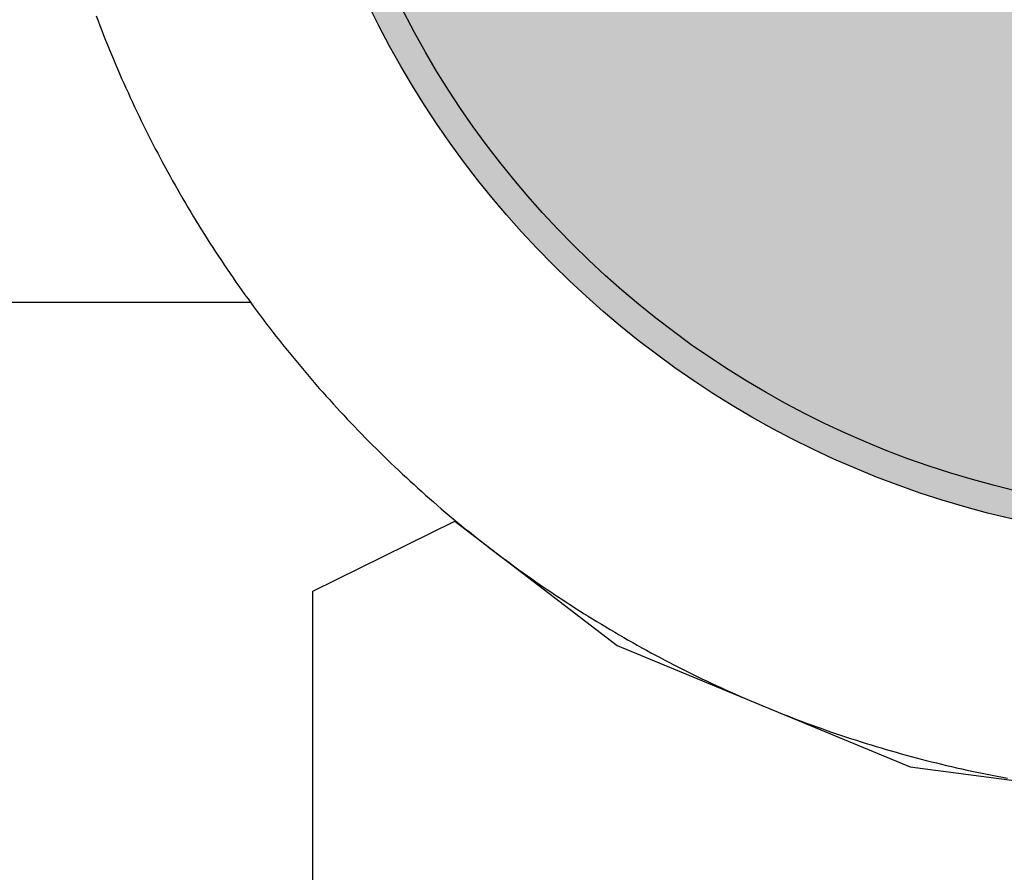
# Model space of a CAD drawing. Header units: millimetres. Extents: x -1.5 to 11.1, y -3 to 5.
# Tile 244 of 256: x 0.4575 to 0.4922, y 3.3199 to 3.35. Entities that reach past the tile are written whole.
import ezdxf

# ---------------------------------------------------------------- set-up
doc = ezdxf.new("R2010")
doc.units = ezdxf.units.MM
doc.header["$MEASUREMENT"] = 0
for name, color, linetype, true_color in [('BottomLayer', 5, 'Continuous', 0x0000ff), ('BottomSolder', 6, 'Continuous', 0xff00ff), ('Metal_2', 7, 'Continuous', 0x7f0000), ('Metal_3', 7, 'Continuous', 0x3f7f00), ('TopLayer', 1, 'Continuous', 0xff0000), ('TopSolder', 7, 'Continuous', 0x7f007f)]:
    doc.layers.add(name, color=color, linetype=linetype, true_color=true_color)

# ---------------------------------------------------------------- blocks, each defined once
blk = doc.blocks.new('H______V_D____3_P___100MIL_6')
at = {"layer": 'BottomLayer', "true_color": 0x0000ff}
h = blk.add_hatch(color=5, dxfattribs=at)
edge = h.paths.add_edge_path(flags=0)
edge.add_arc((0.05, -0.1), 0.0325, 0, 360)
at = {"layer": 'BottomSolder', "true_color": 0xff00ff}
h = blk.add_hatch(color=6, dxfattribs=at)
edge = h.paths.add_edge_path(flags=0)
edge.add_arc((0.05, -0.1), 0.0335, 0, 360)
at = {"layer": 'Metal_2', "true_color": 0x7f0000}
h = blk.add_hatch(color=16, dxfattribs=at)
edge = h.paths.add_edge_path(flags=0)
edge.add_arc((0.05, -0.1), 0.0325, 0, 360)
at = {"layer": 'Metal_3', "true_color": 0x3f7f00}
h = blk.add_hatch(color=76, dxfattribs=at)
edge = h.paths.add_edge_path(flags=0)
edge.add_arc((0.05, -0.1), 0.0325, 0, 360)
at = {"layer": 'TopLayer', "true_color": 0xff0000}
h = blk.add_hatch(color=1, dxfattribs=at)
edge = h.paths.add_edge_path(flags=0)
edge.add_arc((0.05, -0.1), 0.0325, 0, 360)
at = {"layer": 'TopSolder', "true_color": 0x7f007f}
h = blk.add_hatch(color=216, dxfattribs=at)
edge = h.paths.add_edge_path(flags=0)
edge.add_arc((0.05, -0.1), 0.0335, 0, 360)
at = {"layer": 'BottomLayer', "color": 5, "true_color": 0x0000ff}
blk.add_circle((0.05, -0.1), 0.0325, dxfattribs=at)
at = {"layer": 'BottomSolder', "color": 6, "true_color": 0xff00ff}
blk.add_circle((0.05, -0.1), 0.0335, dxfattribs=at)
at = {"layer": 'Metal_2', "color": 16, "true_color": 0x7f0000}
blk.add_circle((0.05, -0.1), 0.0325, dxfattribs=at)
at = {"layer": 'Metal_3', "color": 76, "true_color": 0x3f7f00}
blk.add_circle((0.05, -0.1), 0.0325, dxfattribs=at)
at = {"layer": 'TopLayer', "color": 1, "true_color": 0xff0000}
blk.add_circle((0.05, -0.1), 0.0325, dxfattribs=at)
at = {"layer": 'TopSolder', "color": 216, "true_color": 0x7f007f}
blk.add_circle((0.05, -0.1), 0.0335, dxfattribs=at)

msp = doc.modelspace()

# ---------------------------------------------------------------- linework, layer by layer
at = {"layer": 'BottomLayer'}
for p, q in [((0.467843, 3.329803), (0.472843, 3.332268)), ((0.472843, 3.332268), (0.478567, 3.327876)), ((0.467843, 3.315), (0.467843, 3.329803)), ((0.478567, 3.327876), (0.488905, 3.323594)), ((0.488905, 3.323594), (0.5, 3.322133))]:
    msp.add_line(p, q, dxfattribs=at)
at = {"layer": 'Metal_2'}
for p, q in [((0.460197, 3.350101), (0.460262, 3.349929)), ((0.460262, 3.349929), (0.460327, 3.349758)), ((0.460327, 3.349758), (0.460393, 3.349587)), ((0.460393, 3.349587), (0.46046, 3.349416)), ((0.46046, 3.349416), (0.460528, 3.349246)), ((0.460528, 3.349246), (0.460596, 3.349075)), ((0.460596, 3.349075), (0.460665, 3.348905)), ((0.460665, 3.348905), (0.460735, 3.348736)), ((0.460735, 3.348736), (0.460805, 3.348567)), ((0.460805, 3.348567), (0.460877, 3.348398)), ((0.460877, 3.348398), (0.460949, 3.348229)), ((0.460949, 3.348229), (0.461021, 3.348061)), ((0.461021, 3.348061), (0.461095, 3.347893)), ((0.461095, 3.347893), (0.461169, 3.347725)), ((0.461169, 3.347725), (0.461244, 3.347557)), ((0.461244, 3.347557), (0.46132, 3.34739)), ((0.46132, 3.34739), (0.461396, 3.347224)), ((0.461396, 3.347224), (0.461473, 3.347057)), ((0.461473, 3.347057), (0.461551, 3.346891)), ((0.461551, 3.346891), (0.461629, 3.346725)), ((0.461629, 3.346725), (0.461709, 3.34656)), ((0.461709, 3.34656), (0.461789, 3.346395)), ((0.461789, 3.346395), (0.461869, 3.34623)), ((0.461869, 3.34623), (0.461951, 3.346066)), ((0.461951, 3.346066), (0.462033, 3.345902)), ((0.462033, 3.345902), (0.462115, 3.345738)), ((0.462115, 3.345738), (0.462199, 3.345575)), ((0.462199, 3.345575), (0.462283, 3.345412)), ((0.462283, 3.345412), (0.462368, 3.345249)), ((0.462368, 3.345249), (0.462454, 3.345087)), ((0.462454, 3.345087), (0.46254, 3.344925)), ((0.46254, 3.344925), (0.462627, 3.344764)), ((0.462627, 3.344764), (0.462714, 3.344603)), ((0.462714, 3.344603), (0.462803, 3.344442)), ((0.462803, 3.344442), (0.462892, 3.344282)), ((0.462892, 3.344282), (0.462982, 3.344122)), ((0.462982, 3.344122), (0.463072, 3.343962)), ((0.463072, 3.343962), (0.463163, 3.343803)), ((0.463163, 3.343803), (0.463255, 3.343644)), ((0.463255, 3.343644), (0.463348, 3.343486)), ((0.463348, 3.343486), (0.463441, 3.343328)), ((0.463441, 3.343328), (0.463535, 3.34317)), ((0.463535, 3.34317), (0.463629, 3.343013)), ((0.463629, 3.343013), (0.463724, 3.342856)), ((0.463724, 3.342856), (0.46382, 3.3427)), ((0.46382, 3.3427), (0.463917, 3.342544)), ((0.463917, 3.342544), (0.464014, 3.342389)), ((0.464014, 3.342389), (0.464112, 3.342233)), ((0.464112, 3.342233), (0.464211, 3.342079)), ((0.464211, 3.342079), (0.46431, 3.341925)), ((0.46431, 3.341925), (0.46441, 3.341771)), ((0.46441, 3.341771), (0.46451, 3.341617)), ((0.46451, 3.341617), (0.464612, 3.341464)), ((0.464612, 3.341464), (0.464713, 3.341312)), ((0.464713, 3.341312), (0.464816, 3.34116)), ((0.464816, 3.34116), (0.464919, 3.341008)), ((0.464919, 3.341008), (0.465023, 3.340857)), ((0.465023, 3.340857), (0.465128, 3.340707)), ((0.465128, 3.340707), (0.465233, 3.340556)), ((0.465233, 3.340556), (0.465338, 3.340406)), ((0.465338, 3.340406), (0.465445, 3.340257)), ((0.465445, 3.340257), (0.465552, 3.340108)), ((0.465552, 3.340108), (0.46566, 3.33996)), ((0.46566, 3.33996), (0.465768, 3.339812)), ((0.465768, 3.339812), (0.465877, 3.339664)), ((0.465877, 3.339664), (0.465987, 3.339517)), ((0.465987, 3.339517), (0.466097, 3.339371)), ((0.466097, 3.339371), (0.466208, 3.339225)), ((0.466208, 3.339225), (0.46632, 3.339079)), ((0.46632, 3.339079), (0.466432, 3.338934)), ((0.466432, 3.338934), (0.466544, 3.338789)), ((0.466544, 3.338789), (0.466658, 3.338645)), ((0.466658, 3.338645), (0.466772, 3.338502)), ((0.466772, 3.338502), (0.466887, 3.338359)), ((0.466887, 3.338359), (0.467002, 3.338216)), ((0.467002, 3.338216), (0.467118, 3.338074)), ((0.467118, 3.338074), (0.467234, 3.337932)), ((0.467234, 3.337932), (0.467351, 3.337791)), ((0.467351, 3.337791), (0.467469, 3.33765)), ((0.467469, 3.33765), (0.467587, 3.33751)), ((0.467587, 3.33751), (0.467706, 3.337371)), ((0.467706, 3.337371), (0.467826, 3.337231)), ((0.467826, 3.337231), (0.467946, 3.337093)), ((0.467946, 3.337093), (0.468067, 3.336955)), ((0.468067, 3.336955), (0.468188, 3.336817)), ((0.468188, 3.336817), (0.46831, 3.33668)), ((0.46831, 3.33668), (0.468432, 3.336544)), ((0.468432, 3.336544), (0.468556, 3.336408)), ((0.468556, 3.336408), (0.468679, 3.336272)), ((0.468679, 3.336272), (0.468804, 3.336137)), ((0.468804, 3.336137), (0.468928, 3.336003)), ((0.468928, 3.336003), (0.469054, 3.335869)), ((0.469054, 3.335869), (0.46918, 3.335736)), ((0.46918, 3.335736), (0.469306, 3.335603)), ((0.469306, 3.335603), (0.469434, 3.335471)), ((0.469434, 3.335471), (0.469561, 3.335339)), ((0.469561, 3.335339), (0.469689, 3.335208)), ((0.469689, 3.335208), (0.469818, 3.335078)), ((0.469818, 3.335078), (0.469948, 3.334948)), ((0.469948, 3.334948), (0.470078, 3.334818)), ((0.470078, 3.334818), (0.470208, 3.33469)), ((0.470208, 3.33469), (0.470339, 3.334561)), ((0.470339, 3.334561), (0.470471, 3.334434)), ((0.470471, 3.334434), (0.470603, 3.334306)), ((0.470603, 3.334306), (0.470736, 3.33418)), ((0.470736, 3.33418), (0.470869, 3.334054)), ((0.470869, 3.334054), (0.471003, 3.333928)), ((0.471003, 3.333928), (0.471137, 3.333804)), ((0.471137, 3.333804), (0.471272, 3.333679)), ((0.471272, 3.333679), (0.471408, 3.333556)), ((0.471408, 3.333556), (0.471544, 3.333433)), ((0.471544, 3.333433), (0.47168, 3.33331)), ((0.47168, 3.33331), (0.471817, 3.333188)), ((0.471817, 3.333188), (0.471955, 3.333067)), ((0.471955, 3.333067), (0.472093, 3.332946)), ((0.472093, 3.332946), (0.472231, 3.332826)), ((0.472231, 3.332826), (0.47237, 3.332707)), ((0.47237, 3.332707), (0.47251, 3.332588)), ((0.47251, 3.332588), (0.47265, 3.332469)), ((0.47265, 3.332469), (0.472791, 3.332352)), ((0.472791, 3.332352), (0.472932, 3.332234)), ((0.472932, 3.332234), (0.473074, 3.332118)), ((0.473074, 3.332118), (0.473216, 3.332002)), ((0.473216, 3.332002), (0.473358, 3.331887)), ((0.473358, 3.331887), (0.473502, 3.331772)), ((0.473502, 3.331772), (0.473645, 3.331658)), ((0.473645, 3.331658), (0.473789, 3.331545)), ((0.473789, 3.331545), (0.473934, 3.331432)), ((0.473934, 3.331432), (0.474079, 3.33132)), ((0.474079, 3.33132), (0.474225, 3.331208)), ((0.474225, 3.331208), (0.474371, 3.331097)), ((0.474371, 3.331097), (0.474517, 3.330987)), ((0.474517, 3.330987), (0.474664, 3.330877)), ((0.474664, 3.330877), (0.474812, 3.330768)), ((0.474812, 3.330768), (0.47496, 3.33066)), ((0.47496, 3.33066), (0.475108, 3.330552)), ((0.475108, 3.330552), (0.475257, 3.330445)), ((0.475257, 3.330445), (0.475406, 3.330339)), ((0.475406, 3.330339), (0.475556, 3.330233)), ((0.475556, 3.330233), (0.475706, 3.330128)), ((0.475706, 3.330128), (0.475857, 3.330023)), ((0.475857, 3.330023), (0.476008, 3.329919)), ((0.476008, 3.329919), (0.47616, 3.329816)), ((0.47616, 3.329816), (0.476312, 3.329713)), ((0.476312, 3.329713), (0.476464, 3.329612)), ((0.476464, 3.329612), (0.476617, 3.32951)), ((0.476617, 3.32951), (0.476771, 3.32941)), ((0.476771, 3.32941), (0.476924, 3.32931)), ((0.476924, 3.32931), (0.477079, 3.329211)), ((0.477079, 3.329211), (0.477233, 3.329112)), ((0.477233, 3.329112), (0.477388, 3.329014)), ((0.477388, 3.329014), (0.477544, 3.328917)), ((0.477544, 3.328917), (0.4777, 3.32882)), ((0.4777, 3.32882), (0.477856, 3.328724)), ((0.477856, 3.328724), (0.478013, 3.328629)), ((0.478013, 3.328629), (0.47817, 3.328535)), ((0.47817, 3.328535), (0.478328, 3.328441)), ((0.478328, 3.328441), (0.478486, 3.328348)), ((0.478486, 3.328348), (0.478644, 3.328255)), ((0.478644, 3.328255), (0.478803, 3.328163)), ((0.478803, 3.328163), (0.478962, 3.328072)), ((0.478962, 3.328072), (0.479121, 3.327982)), ((0.479121, 3.327982), (0.479282, 3.327892)), ((0.479282, 3.327892), (0.479442, 3.327803)), ((0.479442, 3.327803), (0.479602, 3.327714)), ((0.479602, 3.327714), (0.479764, 3.327627)), ((0.479764, 3.327627), (0.479925, 3.32754)), ((0.479925, 3.32754), (0.480087, 3.327454)), ((0.480087, 3.327454), (0.480249, 3.327368)), ((0.480249, 3.327368), (0.480412, 3.327283)), ((0.480412, 3.327283), (0.480575, 3.327199)), ((0.480575, 3.327199), (0.480738, 3.327116)), ((0.480738, 3.327116), (0.480902, 3.327033)), ((0.480902, 3.327033), (0.481066, 3.326951)), ((0.481066, 3.326951), (0.48123, 3.326869)), ((0.48123, 3.326869), (0.481395, 3.326789)), ((0.481395, 3.326789), (0.48156, 3.326709)), ((0.48156, 3.326709), (0.481725, 3.32663)), ((0.481725, 3.32663), (0.481891, 3.326551)), ((0.481891, 3.326551), (0.482057, 3.326473)), ((0.482057, 3.326473), (0.482224, 3.326396)), ((0.482224, 3.326396), (0.48239, 3.32632)), ((0.48239, 3.32632), (0.482557, 3.326244)), ((0.482557, 3.326244), (0.482725, 3.326169)), ((0.482725, 3.326169), (0.482893, 3.326095)), ((0.482893, 3.326095), (0.483061, 3.326022)), ((0.483061, 3.326022), (0.483229, 3.325949)), ((0.483229, 3.325949), (0.483397, 3.325877)), ((0.483397, 3.325877), (0.483567, 3.325806)), ((0.483567, 3.325806), (0.483736, 3.325735)), ((0.483736, 3.325735), (0.483905, 3.325665)), ((0.483905, 3.325665), (0.484075, 3.325596)), ((0.484075, 3.325596), (0.484245, 3.325528)), ((0.484245, 3.325528), (0.484416, 3.32546)), ((0.484416, 3.32546), (0.484587, 3.325393)), ((0.484587, 3.325393), (0.484758, 3.325327)), ((0.484758, 3.325327), (0.484929, 3.325262)), ((0.484929, 3.325262), (0.485101, 3.325197)), ((0.485101, 3.325197), (0.485273, 3.325133)), ((0.485273, 3.325133), (0.485445, 3.32507)), ((0.485445, 3.32507), (0.485617, 3.325007)), ((0.485617, 3.325007), (0.48579, 3.324946)), ((0.48579, 3.324946), (0.485963, 3.324885)), ((0.485963, 3.324885), (0.486136, 3.324825)), ((0.486136, 3.324825), (0.48631, 3.324765)), ((0.48631, 3.324765), (0.486484, 3.324707)), ((0.486484, 3.324707), (0.486658, 3.324649)), ((0.486658, 3.324649), (0.486832, 3.324591)), ((0.486832, 3.324591), (0.487006, 3.324535)), ((0.487006, 3.324535), (0.487181, 3.324479)), ((0.487181, 3.324479), (0.487356, 3.324424)), ((0.487356, 3.324424), (0.487531, 3.32437)), ((0.487531, 3.32437), (0.487707, 3.324317)), ((0.487707, 3.324317), (0.487882, 3.324264)), ((0.487882, 3.324264), (0.488058, 3.324212)), ((0.488058, 3.324212), (0.488234, 3.324161)), ((0.488234, 3.324161), (0.488411, 3.324111)), ((0.488411, 3.324111), (0.488587, 3.324061)), ((0.488587, 3.324061), (0.488764, 3.324012)), ((0.488764, 3.324012), (0.488941, 3.323964)), ((0.488941, 3.323964), (0.489118, 3.323917)), ((0.489118, 3.323917), (0.489296, 3.32387)), ((0.489296, 3.32387), (0.489473, 3.323824)), ((0.489473, 3.323824), (0.489651, 3.323779)), ((0.489651, 3.323779), (0.489829, 3.323735)), ((0.489829, 3.323735), (0.490007, 3.323691)), ((0.490007, 3.323691), (0.490185, 3.323649)), ((0.490185, 3.323649), (0.490364, 3.323607)), ((0.490364, 3.323607), (0.490543, 3.323565)), ((0.490543, 3.323565), (0.490722, 3.323525)), ((0.490722, 3.323525), (0.490901, 3.323485)), ((0.490901, 3.323485), (0.49108, 3.323447)), ((0.49108, 3.323447), (0.491259, 3.323408)), ((0.491259, 3.323408), (0.491439, 3.323371)), ((0.491439, 3.323371), (0.491619, 3.323335)), ((0.491619, 3.323335), (0.491799, 3.323299)), ((0.491799, 3.323299), (0.491978, 3.323264)), ((0.491978, 3.323264), (0.492159, 3.32323)), ((0.492159, 3.32323), (0.492339, 3.323196))]:
    msp.add_line(p, q, dxfattribs=at)
at = {"layer": 'Metal_3'}
for p, q in [((0.460197, 3.350101), (0.460262, 3.349929)), ((0.460262, 3.349929), (0.460327, 3.349758)), ((0.460327, 3.349758), (0.460393, 3.349587)), ((0.460393, 3.349587), (0.46046, 3.349416)), ((0.46046, 3.349416), (0.460528, 3.349246)), ((0.460528, 3.349246), (0.460596, 3.349075)), ((0.460596, 3.349075), (0.460665, 3.348905)), ((0.460665, 3.348905), (0.460735, 3.348736)), ((0.460735, 3.348736), (0.460805, 3.348567)), ((0.460805, 3.348567), (0.460877, 3.348398)), ((0.460877, 3.348398), (0.460949, 3.348229)), ((0.460949, 3.348229), (0.461021, 3.348061)), ((0.461021, 3.348061), (0.461095, 3.347893)), ((0.461095, 3.347893), (0.461169, 3.347725)), ((0.461169, 3.347725), (0.461244, 3.347557)), ((0.461244, 3.347557), (0.46132, 3.34739)), ((0.46132, 3.34739), (0.461396, 3.347224)), ((0.461396, 3.347224), (0.461473, 3.347057)), ((0.461473, 3.347057), (0.461551, 3.346891)), ((0.461551, 3.346891), (0.461629, 3.346725)), ((0.461629, 3.346725), (0.461709, 3.34656)), ((0.461709, 3.34656), (0.461789, 3.346395)), ((0.461789, 3.346395), (0.461869, 3.34623)), ((0.461869, 3.34623), (0.461951, 3.346066)), ((0.461951, 3.346066), (0.462033, 3.345902)), ((0.462033, 3.345902), (0.462115, 3.345738)), ((0.462115, 3.345738), (0.462199, 3.345575)), ((0.462199, 3.345575), (0.462283, 3.345412)), ((0.462283, 3.345412), (0.462368, 3.345249)), ((0.462368, 3.345249), (0.462454, 3.345087)), ((0.462454, 3.345087), (0.46254, 3.344925)), ((0.46254, 3.344925), (0.462627, 3.344764)), ((0.462627, 3.344764), (0.462714, 3.344603)), ((0.462714, 3.344603), (0.462803, 3.344442)), ((0.462803, 3.344442), (0.462892, 3.344282)), ((0.462892, 3.344282), (0.462982, 3.344122)), ((0.462982, 3.344122), (0.463072, 3.343962)), ((0.463072, 3.343962), (0.463163, 3.343803)), ((0.463163, 3.343803), (0.463255, 3.343644)), ((0.463255, 3.343644), (0.463348, 3.343486)), ((0.463348, 3.343486), (0.463441, 3.343328)), ((0.463441, 3.343328), (0.463535, 3.34317)), ((0.463535, 3.34317), (0.463629, 3.343013)), ((0.463629, 3.343013), (0.463724, 3.342856)), ((0.463724, 3.342856), (0.46382, 3.3427)), ((0.46382, 3.3427), (0.463917, 3.342544)), ((0.463917, 3.342544), (0.464014, 3.342389)), ((0.464014, 3.342389), (0.464112, 3.342233)), ((0.464112, 3.342233), (0.464211, 3.342079)), ((0.464211, 3.342079), (0.46431, 3.341925)), ((0.46431, 3.341925), (0.46441, 3.341771)), ((0.46441, 3.341771), (0.46451, 3.341617)), ((0.46451, 3.341617), (0.464612, 3.341464)), ((0.464612, 3.341464), (0.464713, 3.341312)), ((0.464713, 3.341312), (0.464816, 3.34116)), ((0.464816, 3.34116), (0.464919, 3.341008)), ((0.464919, 3.341008), (0.465023, 3.340857)), ((0.465023, 3.340857), (0.465128, 3.340707)), ((0.465128, 3.340707), (0.465233, 3.340556)), ((0.465233, 3.340556), (0.465338, 3.340406)), ((0.465338, 3.340406), (0.465445, 3.340257)), ((0.465445, 3.340257), (0.465552, 3.340108)), ((0.465552, 3.340108), (0.46566, 3.33996)), ((0.46566, 3.33996), (0.465768, 3.339812)), ((0.465768, 3.339812), (0.465877, 3.339664)), ((0.465877, 3.339664), (0.465987, 3.339517)), ((0.465987, 3.339517), (0.466097, 3.339371)), ((0.466097, 3.339371), (0.466208, 3.339225)), ((0.466208, 3.339225), (0.46632, 3.339079)), ((0.46632, 3.339079), (0.466432, 3.338934)), ((0.466432, 3.338934), (0.466544, 3.338789)), ((0.466544, 3.338789), (0.466658, 3.338645)), ((0.466658, 3.338645), (0.466772, 3.338502)), ((0.466772, 3.338502), (0.466887, 3.338359)), ((0.466887, 3.338359), (0.467002, 3.338216)), ((0.467002, 3.338216), (0.467118, 3.338074)), ((0.467118, 3.338074), (0.467234, 3.337932)), ((0.467234, 3.337932), (0.467351, 3.337791)), ((0.467351, 3.337791), (0.467469, 3.33765)), ((0.467469, 3.33765), (0.467587, 3.33751)), ((0.467587, 3.33751), (0.467706, 3.337371)), ((0.467706, 3.337371), (0.467826, 3.337231)), ((0.467826, 3.337231), (0.467946, 3.337093)), ((0.467946, 3.337093), (0.468067, 3.336955)), ((0.468067, 3.336955), (0.468188, 3.336817)), ((0.468188, 3.336817), (0.46831, 3.33668)), ((0.46831, 3.33668), (0.468432, 3.336544)), ((0.468432, 3.336544), (0.468556, 3.336408)), ((0.468556, 3.336408), (0.468679, 3.336272)), ((0.468679, 3.336272), (0.468804, 3.336137)), ((0.468804, 3.336137), (0.468928, 3.336003)), ((0.468928, 3.336003), (0.469054, 3.335869)), ((0.469054, 3.335869), (0.46918, 3.335736)), ((0.46918, 3.335736), (0.469306, 3.335603)), ((0.469306, 3.335603), (0.469434, 3.335471)), ((0.469434, 3.335471), (0.469561, 3.335339)), ((0.469561, 3.335339), (0.469689, 3.335208)), ((0.469689, 3.335208), (0.469818, 3.335078)), ((0.469818, 3.335078), (0.469948, 3.334948)), ((0.469948, 3.334948), (0.470078, 3.334818)), ((0.470078, 3.334818), (0.470208, 3.33469)), ((0.470208, 3.33469), (0.470339, 3.334561)), ((0.470339, 3.334561), (0.470471, 3.334434)), ((0.470471, 3.334434), (0.470603, 3.334306)), ((0.470603, 3.334306), (0.470736, 3.33418)), ((0.470736, 3.33418), (0.470869, 3.334054)), ((0.470869, 3.334054), (0.471003, 3.333928)), ((0.471003, 3.333928), (0.471137, 3.333804)), ((0.471137, 3.333804), (0.471272, 3.333679)), ((0.471272, 3.333679), (0.471408, 3.333556)), ((0.471408, 3.333556), (0.471544, 3.333433)), ((0.471544, 3.333433), (0.47168, 3.33331)), ((0.47168, 3.33331), (0.471817, 3.333188)), ((0.471817, 3.333188), (0.471955, 3.333067)), ((0.471955, 3.333067), (0.472093, 3.332946)), ((0.472093, 3.332946), (0.472231, 3.332826)), ((0.472231, 3.332826), (0.47237, 3.332707)), ((0.47237, 3.332707), (0.47251, 3.332588)), ((0.47251, 3.332588), (0.47265, 3.332469)), ((0.47265, 3.332469), (0.472791, 3.332352)), ((0.472791, 3.332352), (0.472932, 3.332234)), ((0.472932, 3.332234), (0.473074, 3.332118)), ((0.473074, 3.332118), (0.473216, 3.332002)), ((0.473216, 3.332002), (0.473358, 3.331887)), ((0.473358, 3.331887), (0.473502, 3.331772)), ((0.473502, 3.331772), (0.473645, 3.331658)), ((0.473645, 3.331658), (0.473789, 3.331545)), ((0.473789, 3.331545), (0.473934, 3.331432)), ((0.473934, 3.331432), (0.474079, 3.33132)), ((0.474079, 3.33132), (0.474225, 3.331208)), ((0.474225, 3.331208), (0.474371, 3.331097)), ((0.474371, 3.331097), (0.474517, 3.330987)), ((0.474517, 3.330987), (0.474664, 3.330877)), ((0.474664, 3.330877), (0.474812, 3.330768)), ((0.474812, 3.330768), (0.47496, 3.33066)), ((0.47496, 3.33066), (0.475108, 3.330552)), ((0.475108, 3.330552), (0.475257, 3.330445)), ((0.475257, 3.330445), (0.475406, 3.330339)), ((0.475406, 3.330339), (0.475556, 3.330233)), ((0.475556, 3.330233), (0.475706, 3.330128)), ((0.475706, 3.330128), (0.475857, 3.330023)), ((0.475857, 3.330023), (0.476008, 3.329919)), ((0.476008, 3.329919), (0.47616, 3.329816)), ((0.47616, 3.329816), (0.476312, 3.329713)), ((0.476312, 3.329713), (0.476464, 3.329612)), ((0.476464, 3.329612), (0.476617, 3.32951)), ((0.476617, 3.32951), (0.476771, 3.32941)), ((0.476771, 3.32941), (0.476924, 3.32931)), ((0.476924, 3.32931), (0.477079, 3.329211)), ((0.477079, 3.329211), (0.477233, 3.329112)), ((0.477233, 3.329112), (0.477388, 3.329014)), ((0.477388, 3.329014), (0.477544, 3.328917)), ((0.477544, 3.328917), (0.4777, 3.32882)), ((0.4777, 3.32882), (0.477856, 3.328724)), ((0.477856, 3.328724), (0.478013, 3.328629)), ((0.478013, 3.328629), (0.47817, 3.328535)), ((0.47817, 3.328535), (0.478328, 3.328441)), ((0.478328, 3.328441), (0.478486, 3.328348)), ((0.478486, 3.328348), (0.478644, 3.328255)), ((0.478644, 3.328255), (0.478803, 3.328163)), ((0.478803, 3.328163), (0.478962, 3.328072)), ((0.478962, 3.328072), (0.479121, 3.327982)), ((0.479121, 3.327982), (0.479282, 3.327892)), ((0.479282, 3.327892), (0.479442, 3.327803)), ((0.479442, 3.327803), (0.479602, 3.327714)), ((0.479602, 3.327714), (0.479764, 3.327627)), ((0.479764, 3.327627), (0.479925, 3.32754)), ((0.479925, 3.32754), (0.480087, 3.327454)), ((0.480087, 3.327454), (0.480249, 3.327368)), ((0.480249, 3.327368), (0.480412, 3.327283)), ((0.480412, 3.327283), (0.480575, 3.327199)), ((0.480575, 3.327199), (0.480738, 3.327116)), ((0.480738, 3.327116), (0.480902, 3.327033)), ((0.480902, 3.327033), (0.481066, 3.326951)), ((0.481066, 3.326951), (0.48123, 3.326869)), ((0.48123, 3.326869), (0.481395, 3.326789)), ((0.481395, 3.326789), (0.48156, 3.326709)), ((0.48156, 3.326709), (0.481725, 3.32663)), ((0.481725, 3.32663), (0.481891, 3.326551)), ((0.481891, 3.326551), (0.482057, 3.326473)), ((0.482057, 3.326473), (0.482224, 3.326396)), ((0.482224, 3.326396), (0.48239, 3.32632)), ((0.48239, 3.32632), (0.482557, 3.326244)), ((0.482557, 3.326244), (0.482725, 3.326169)), ((0.482725, 3.326169), (0.482893, 3.326095)), ((0.482893, 3.326095), (0.483061, 3.326022)), ((0.483061, 3.326022), (0.483229, 3.325949)), ((0.483229, 3.325949), (0.483397, 3.325877)), ((0.483397, 3.325877), (0.483567, 3.325806)), ((0.483567, 3.325806), (0.483736, 3.325735)), ((0.483736, 3.325735), (0.483905, 3.325665)), ((0.483905, 3.325665), (0.484075, 3.325596)), ((0.484075, 3.325596), (0.484245, 3.325528)), ((0.484245, 3.325528), (0.484416, 3.32546)), ((0.484416, 3.32546), (0.484587, 3.325393)), ((0.484587, 3.325393), (0.484758, 3.325327)), ((0.484758, 3.325327), (0.484929, 3.325262)), ((0.484929, 3.325262), (0.485101, 3.325197)), ((0.485101, 3.325197), (0.485273, 3.325133)), ((0.485273, 3.325133), (0.485445, 3.32507)), ((0.485445, 3.32507), (0.485617, 3.325007)), ((0.485617, 3.325007), (0.48579, 3.324946)), ((0.48579, 3.324946), (0.485963, 3.324885)), ((0.485963, 3.324885), (0.486136, 3.324825)), ((0.486136, 3.324825), (0.48631, 3.324765)), ((0.48631, 3.324765), (0.486484, 3.324707)), ((0.486484, 3.324707), (0.486658, 3.324649)), ((0.486658, 3.324649), (0.486832, 3.324591)), ((0.486832, 3.324591), (0.487006, 3.324535)), ((0.487006, 3.324535), (0.487181, 3.324479)), ((0.487181, 3.324479), (0.487356, 3.324424)), ((0.487356, 3.324424), (0.487531, 3.32437)), ((0.487531, 3.32437), (0.487707, 3.324317)), ((0.487707, 3.324317), (0.487882, 3.324264)), ((0.487882, 3.324264), (0.488058, 3.324212)), ((0.488058, 3.324212), (0.488234, 3.324161)), ((0.488234, 3.324161), (0.488411, 3.324111)), ((0.488411, 3.324111), (0.488587, 3.324061)), ((0.488587, 3.324061), (0.488764, 3.324012)), ((0.488764, 3.324012), (0.488941, 3.323964)), ((0.488941, 3.323964), (0.489118, 3.323917)), ((0.489118, 3.323917), (0.489296, 3.32387)), ((0.489296, 3.32387), (0.489473, 3.323824)), ((0.489473, 3.323824), (0.489651, 3.323779)), ((0.489651, 3.323779), (0.489829, 3.323735)), ((0.489829, 3.323735), (0.490007, 3.323691)), ((0.490007, 3.323691), (0.490185, 3.323649)), ((0.490185, 3.323649), (0.490364, 3.323607)), ((0.490364, 3.323607), (0.490543, 3.323565)), ((0.490543, 3.323565), (0.490722, 3.323525)), ((0.490722, 3.323525), (0.490901, 3.323485)), ((0.490901, 3.323485), (0.49108, 3.323447)), ((0.49108, 3.323447), (0.491259, 3.323408)), ((0.491259, 3.323408), (0.491439, 3.323371)), ((0.491439, 3.323371), (0.491619, 3.323335)), ((0.491619, 3.323335), (0.491799, 3.323299)), ((0.491799, 3.323299), (0.491978, 3.323264)), ((0.491978, 3.323264), (0.492159, 3.32323)), ((0.492159, 3.32323), (0.492339, 3.323196))]:
    msp.add_line(p, q, dxfattribs=at)
at = {"layer": 'TopLayer'}
for p, q in [((0.434369, 3.34), (0.465631, 3.34)), ((0.465631, 3.34), (0.46566, 3.33996)), ((0.46566, 3.33996), (0.465768, 3.339812)), ((0.465768, 3.339812), (0.465877, 3.339664)), ((0.465877, 3.339664), (0.465987, 3.339517)), ((0.465987, 3.339517), (0.466097, 3.339371)), ((0.466097, 3.339371), (0.466208, 3.339225)), ((0.466208, 3.339225), (0.46632, 3.339079)), ((0.46632, 3.339079), (0.466432, 3.338934)), ((0.466432, 3.338934), (0.466544, 3.338789)), ((0.466544, 3.338789), (0.466658, 3.338645)), ((0.466658, 3.338645), (0.466772, 3.338502)), ((0.466772, 3.338502), (0.466887, 3.338359)), ((0.466887, 3.338359), (0.467002, 3.338216)), ((0.467002, 3.338216), (0.467118, 3.338074)), ((0.467118, 3.338074), (0.467234, 3.337932)), ((0.467234, 3.337932), (0.467351, 3.337791)), ((0.467351, 3.337791), (0.467469, 3.33765)), ((0.467469, 3.33765), (0.467587, 3.33751)), ((0.467587, 3.33751), (0.467706, 3.337371)), ((0.467706, 3.337371), (0.467826, 3.337231)), ((0.467826, 3.337231), (0.467946, 3.337093)), ((0.467946, 3.337093), (0.468067, 3.336955)), ((0.468067, 3.336955), (0.468188, 3.336817)), ((0.468188, 3.336817), (0.46831, 3.33668)), ((0.46831, 3.33668), (0.468432, 3.336544)), ((0.468432, 3.336544), (0.468556, 3.336408)), ((0.468556, 3.336408), (0.468679, 3.336272)), ((0.468679, 3.336272), (0.468804, 3.336137)), ((0.468804, 3.336137), (0.468928, 3.336003)), ((0.468928, 3.336003), (0.469054, 3.335869)), ((0.469054, 3.335869), (0.46918, 3.335736)), ((0.46918, 3.335736), (0.469306, 3.335603)), ((0.469306, 3.335603), (0.469434, 3.335471)), ((0.469434, 3.335471), (0.469561, 3.335339)), ((0.469561, 3.335339), (0.469689, 3.335208)), ((0.469689, 3.335208), (0.469818, 3.335078)), ((0.469818, 3.335078), (0.469948, 3.334948)), ((0.469948, 3.334948), (0.470078, 3.334818)), ((0.470078, 3.334818), (0.470208, 3.33469)), ((0.470208, 3.33469), (0.470339, 3.334561)), ((0.470339, 3.334561), (0.470471, 3.334434)), ((0.470471, 3.334434), (0.470603, 3.334306)), ((0.470603, 3.334306), (0.470736, 3.33418)), ((0.470736, 3.33418), (0.470869, 3.334054)), ((0.470869, 3.334054), (0.471003, 3.333928)), ((0.471003, 3.333928), (0.471137, 3.333804)), ((0.471137, 3.333804), (0.471272, 3.333679)), ((0.471272, 3.333679), (0.471408, 3.333556)), ((0.471408, 3.333556), (0.471544, 3.333433)), ((0.471544, 3.333433), (0.47168, 3.33331)), ((0.47168, 3.33331), (0.471817, 3.333188)), ((0.471817, 3.333188), (0.471955, 3.333067)), ((0.471955, 3.333067), (0.472093, 3.332946)), ((0.472093, 3.332946), (0.472231, 3.332826)), ((0.472231, 3.332826), (0.47237, 3.332707)), ((0.47237, 3.332707), (0.47251, 3.332588)), ((0.47251, 3.332588), (0.47265, 3.332469)), ((0.47265, 3.332469), (0.472791, 3.332352)), ((0.472791, 3.332352), (0.472932, 3.332234)), ((0.472932, 3.332234), (0.473074, 3.332118)), ((0.473074, 3.332118), (0.473216, 3.332002)), ((0.473216, 3.332002), (0.473358, 3.331887)), ((0.473358, 3.331887), (0.473502, 3.331772)), ((0.473502, 3.331772), (0.473645, 3.331658)), ((0.473645, 3.331658), (0.473789, 3.331545)), ((0.473789, 3.331545), (0.473934, 3.331432)), ((0.473934, 3.331432), (0.474079, 3.33132)), ((0.474079, 3.33132), (0.474225, 3.331208)), ((0.474225, 3.331208), (0.474371, 3.331097)), ((0.474371, 3.331097), (0.474517, 3.330987)), ((0.474517, 3.330987), (0.474664, 3.330877)), ((0.474664, 3.330877), (0.474812, 3.330768)), ((0.474812, 3.330768), (0.47496, 3.33066)), ((0.47496, 3.33066), (0.475108, 3.330552)), ((0.475108, 3.330552), (0.475257, 3.330445)), ((0.475257, 3.330445), (0.475406, 3.330339)), ((0.475406, 3.330339), (0.475556, 3.330233)), ((0.475556, 3.330233), (0.475706, 3.330128)), ((0.475706, 3.330128), (0.475857, 3.330023)), ((0.475857, 3.330023), (0.476008, 3.329919)), ((0.476008, 3.329919), (0.47616, 3.329816)), ((0.47616, 3.329816), (0.476312, 3.329713)), ((0.476312, 3.329713), (0.476464, 3.329612)), ((0.476464, 3.329612), (0.476617, 3.32951)), ((0.476617, 3.32951), (0.476771, 3.32941)), ((0.476771, 3.32941), (0.476924, 3.32931)), ((0.476924, 3.32931), (0.477079, 3.329211)), ((0.477079, 3.329211), (0.477233, 3.329112)), ((0.477233, 3.329112), (0.477388, 3.329014)), ((0.477388, 3.329014), (0.477544, 3.328917)), ((0.477544, 3.328917), (0.4777, 3.32882)), ((0.4777, 3.32882), (0.477856, 3.328724)), ((0.477856, 3.328724), (0.478013, 3.328629)), ((0.478013, 3.328629), (0.47817, 3.328535)), ((0.47817, 3.328535), (0.478328, 3.328441)), ((0.478328, 3.328441), (0.478486, 3.328348)), ((0.478486, 3.328348), (0.478644, 3.328255)), ((0.478644, 3.328255), (0.478803, 3.328163)), ((0.478803, 3.328163), (0.478962, 3.328072)), ((0.478962, 3.328072), (0.479121, 3.327982)), ((0.479121, 3.327982), (0.479282, 3.327892)), ((0.479282, 3.327892), (0.479442, 3.327803)), ((0.479442, 3.327803), (0.479602, 3.327714)), ((0.479602, 3.327714), (0.479764, 3.327627)), ((0.479764, 3.327627), (0.479925, 3.32754)), ((0.479925, 3.32754), (0.480087, 3.327454)), ((0.480087, 3.327454), (0.480249, 3.327368)), ((0.480249, 3.327368), (0.480412, 3.327283)), ((0.480412, 3.327283), (0.480575, 3.327199)), ((0.480575, 3.327199), (0.480738, 3.327116)), ((0.480738, 3.327116), (0.480902, 3.327033)), ((0.480902, 3.327033), (0.481066, 3.326951)), ((0.481066, 3.326951), (0.48123, 3.326869)), ((0.48123, 3.326869), (0.481395, 3.326789)), ((0.481395, 3.326789), (0.48156, 3.326709)), ((0.48156, 3.326709), (0.481725, 3.32663)), ((0.481725, 3.32663), (0.481891, 3.326551)), ((0.481891, 3.326551), (0.482057, 3.326473)), ((0.482057, 3.326473), (0.482224, 3.326396)), ((0.482224, 3.326396), (0.48239, 3.32632)), ((0.48239, 3.32632), (0.482557, 3.326244)), ((0.482557, 3.326244), (0.482725, 3.326169)), ((0.482725, 3.326169), (0.482893, 3.326095)), ((0.482893, 3.326095), (0.483061, 3.326022)), ((0.483061, 3.326022), (0.483229, 3.325949)), ((0.483229, 3.325949), (0.483397, 3.325877)), ((0.483397, 3.325877), (0.483567, 3.325806)), ((0.483567, 3.325806), (0.483736, 3.325735)), ((0.483736, 3.325735), (0.483905, 3.325665)), ((0.483905, 3.325665), (0.484075, 3.325596)), ((0.484075, 3.325596), (0.484245, 3.325528)), ((0.484245, 3.325528), (0.484416, 3.32546)), ((0.484416, 3.32546), (0.484587, 3.325393)), ((0.484587, 3.325393), (0.484758, 3.325327)), ((0.484758, 3.325327), (0.484929, 3.325262)), ((0.484929, 3.325262), (0.485101, 3.325197)), ((0.485101, 3.325197), (0.485273, 3.325133)), ((0.485273, 3.325133), (0.485445, 3.32507)), ((0.485445, 3.32507), (0.485617, 3.325007)), ((0.485617, 3.325007), (0.48579, 3.324946)), ((0.48579, 3.324946), (0.485963, 3.324885)), ((0.485963, 3.324885), (0.486136, 3.324825)), ((0.486136, 3.324825), (0.48631, 3.324765)), ((0.48631, 3.324765), (0.486484, 3.324707)), ((0.486484, 3.324707), (0.486658, 3.324649)), ((0.486658, 3.324649), (0.486832, 3.324591)), ((0.486832, 3.324591), (0.487006, 3.324535)), ((0.487006, 3.324535), (0.487181, 3.324479)), ((0.487181, 3.324479), (0.487356, 3.324424)), ((0.487356, 3.324424), (0.487531, 3.32437)), ((0.487531, 3.32437), (0.487707, 3.324317)), ((0.487707, 3.324317), (0.487882, 3.324264)), ((0.487882, 3.324264), (0.488058, 3.324212)), ((0.488058, 3.324212), (0.488234, 3.324161)), ((0.488234, 3.324161), (0.488411, 3.324111)), ((0.488411, 3.324111), (0.488587, 3.324061)), ((0.488587, 3.324061), (0.488764, 3.324012)), ((0.488764, 3.324012), (0.488941, 3.323964)), ((0.488941, 3.323964), (0.489118, 3.323917)), ((0.489118, 3.323917), (0.489296, 3.32387)), ((0.489296, 3.32387), (0.489473, 3.323824)), ((0.489473, 3.323824), (0.489651, 3.323779)), ((0.489651, 3.323779), (0.489829, 3.323735)), ((0.489829, 3.323735), (0.490007, 3.323691)), ((0.490007, 3.323691), (0.490185, 3.323649)), ((0.490185, 3.323649), (0.490364, 3.323607)), ((0.490364, 3.323607), (0.490543, 3.323565)), ((0.490543, 3.323565), (0.490722, 3.323525)), ((0.490722, 3.323525), (0.490901, 3.323485)), ((0.490901, 3.323485), (0.49108, 3.323447)), ((0.49108, 3.323447), (0.491259, 3.323408)), ((0.491259, 3.323408), (0.491439, 3.323371)), ((0.491439, 3.323371), (0.491619, 3.323335)), ((0.491619, 3.323335), (0.491799, 3.323299)), ((0.491799, 3.323299), (0.491978, 3.323264)), ((0.491978, 3.323264), (0.492159, 3.32323)), ((0.492159, 3.32323), (0.492339, 3.323196))]:
    msp.add_line(p, q, dxfattribs=at)

# ---------------------------------------------------------------- block references
at = {"rotation": 90}
msp.add_blockref('H______V_D____3_P___100MIL_6', (0.4, 3.315), dxfattribs=at)

doc.saveas('drawing.dxf')
